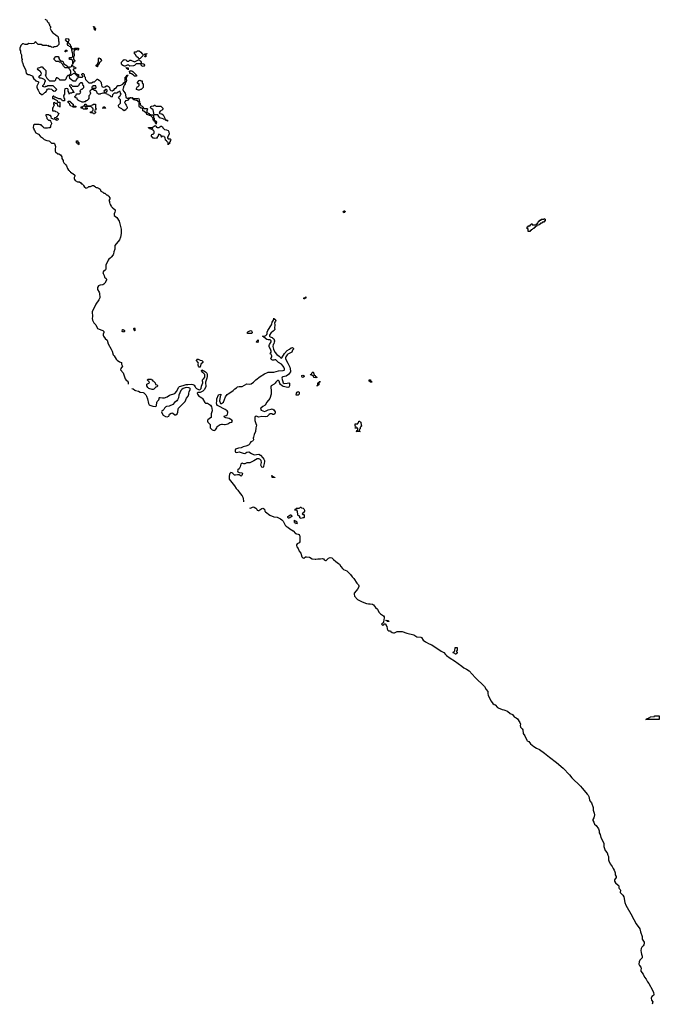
# Model space of a CAD drawing. Header units: inches. Extents: x 2808529 to 2951249, y 860290 to 1033701.
# Tile 7 of 153: x 2909852 to 2923534, y 895819 to 916880. Entities that reach past the tile are written whole.
import ezdxf

# ---------------------------------------------------------------- set-up
doc = ezdxf.new("R2010")
doc.units = ezdxf.units.IN
doc.header["$MEASUREMENT"] = 0
for name, color, linetype in [('C9829', 7, 'Continuous'), ('C9901', 7, 'Continuous'), ('C9910', 7, 'Continuous'), ('C9911', 7, 'Continuous'), ('C9920', 7, 'Continuous'), ('C9921', 7, 'Continuous')]:
    doc.layers.add(name, color=color, linetype=linetype)

msp = doc.modelspace()

# ---------------------------------------------------------------- linework, layer by layer
at = {"layer": 'C9829', "color": 6}
msp.add_lwpolyline([(2922120, 900000), (2922118, 899970), (2922128, 899950), (2922130, 899930), (2922142, 899910), (2922148, 899870), (2922130, 899810), (2922111, 899770), (2922111, 899750), (2922130, 899718), (2922150, 899671), (2922184, 899644), (2922230, 899570), (2922244, 899530), (2922250, 899490), (2922270, 899451), (2922285, 899390), (2922347, 899267), (2922350, 899250), (2922350, 899194), (2922374, 899110), (2922418, 899058), (2922430, 899010), (2922444, 898984), (2922449, 898970), (2922449, 898910), (2922455, 898890), (2922485, 898825), (2922527, 898770), (2922545, 898725), (2922570, 898685), (2922585, 898650), (2922590, 898630), (2922590, 898590), (2922609, 898550), (2922612, 898530), (2922579, 898481), (2922575, 898470), (2922578, 898450), (2922599, 898419), (2922655, 898370), (2922665, 898350), (2922667, 898307), (2922674, 898294), (2922696, 898276), (2922702, 898262), (2922696, 898210), (2922701, 898201), (2922755, 898150), (2922776, 898116), (2922796, 897996), (2922820, 897940), (2922950, 897706), (2922960, 897680), (2922990, 897635), (2923041, 897541), (2923120, 897430), (2923133, 897370), (2923165, 897270), (2923170, 897210), (2923210, 897150), (2923212, 897130), (2923204, 897090), (2923191, 897069), (2923158, 897042), (2923143, 897010), (2923141, 896970), (2923145, 896925), (2923151, 896890), (2923169, 896850), (2923170, 896825), (2923164, 896810), (2923115, 896765), (2923102, 896730), (2923098, 896678), (2923109, 896649), (2923141, 896610), (2923147, 896590), (2923137, 896550), (2923137, 896530), (2923190, 896464), (2923220, 896400), (2923250, 896358), (2923281, 896301), (2923310, 896266), (2923390, 896120), (2923411, 896070), (2923418, 896030), (2923411, 896010), (2923377, 895983), (2923363, 895950), (2923370, 895910), (2923394, 895870), (2923381, 895819)], dxfattribs=at)
at = {"layer": 'C9901', "color": 6}
msp.add_lwpolyline([(2910000, 916350), (2909970, 916349), (2909930, 916366), (2909910, 916366), (2909874, 916330), (2909872, 916310), (2909852, 916270), (2909853, 916233), (2909870, 916214), (2909872, 916170), (2909891, 916131), (2909891, 916071), (2909902, 916030), (2909898, 916010), (2909902, 915970), (2909910, 915962), (2909935, 915895), (2909971, 915829), (2909982, 915790), (2909984, 915764), (2909992, 915748), (2909992, 915732), (2910000, 915727)], dxfattribs=at)
at = {"layer": 'C9910', "color": 6}
for points in [[(2911733, 910000), (2911743, 909950), (2911810, 909830), (2911828, 909790), (2911850, 909710), (2911870, 909690), (2911919, 909619), (2911939, 909599), (2911985, 909565), (2912030, 909550), (2912030, 909510), (2912048, 909470), (2912018, 909422), (2912010, 909390), (2912063, 909323), (2912110, 909201), (2912130, 909170), (2912150, 909157), (2912170, 909130), (2912175, 909110), (2912174, 909086)], [(2912250, 908991), (2912281, 908981), (2912313, 908953), (2912330, 908945), (2912390, 908936), (2912432, 908912), (2912490, 908908), (2912510, 908895), (2912550, 908855), (2912567, 908830), (2912588, 908770), (2912610, 908670), (2912623, 908643), (2912633, 908633), (2912698, 908610), (2912750, 908603), (2912770, 908611), (2912782, 908630), (2912786, 908694), (2912792, 908710), (2912829, 908750), (2912839, 908770), (2912838, 908790), (2912843, 908797), (2912850, 908802), (2912857, 908797), (2912910, 908791), (2912950, 908794), (2913006, 908814), (2913054, 908846), (2913170, 908887), (2913210, 908931), (2913250, 909010), (2913270, 909031), (2913350, 909053), (2913410, 909079), (2913450, 909077), (2913530, 909083), (2913557, 909077), (2913582, 909062), (2913608, 909030), (2913615, 909010), (2913631, 908990), (2913690, 908963), (2913713, 908967), (2913731, 908989), (2913741, 909039), (2913769, 909110), (2913769, 909130), (2913761, 909150), (2913763, 909177), (2913769, 909190), (2913792, 909208), (2913809, 909230), (2913815, 909265), (2913809, 909290), (2913770, 909330), (2913744, 909370), (2913746, 909390), (2913750, 909391), (2913792, 909372), (2913827, 909350), (2913856, 909316), (2913865, 909290), (2913864, 909250), (2913855, 909210), (2913827, 909130), (2913832, 909030), (2913799, 908961), (2913770, 908933), (2913714, 908906), (2913670, 908904), (2913651, 908889), (2913655, 908870), (2913687, 908827), (2913710, 908810), (2913750, 908790), (2913760, 908780), (2913810, 908690), (2913830, 908680), (2913870, 908674), (2913890, 908666), (2913932, 908632), (2913956, 908596), (2913963, 908570), (2913967, 908513), (2913950, 908450), (2913951, 908389), (2913946, 908374), (2913936, 908364), (2913878, 908322), (2913870, 908310), (2913868, 908290), (2913876, 908270), (2913923, 908223), (2913928, 908208), (2913930, 908150), (2913969, 908109), (2913990, 908098), (2914010, 908095), (2914037, 908110), (2914058, 908130), (2914069, 908150), (2914079, 908181), (2914139, 908221), (2914170, 908230), (2914190, 908230), (2914230, 908219), (2914250, 908220), (2914304, 908236), (2914350, 908262), (2914390, 908271), (2914402, 908290), (2914391, 908311), (2914370, 908329), (2914330, 908352), (2914262, 908362), (2914236, 908376), (2914228, 908388), (2914236, 908404), (2914270, 908417), (2914290, 908430), (2914297, 908443), (2914304, 908470), (2914302, 908490), (2914291, 908511), (2914250, 908544), (2914098, 908618), (2914081, 908630), (2914069, 908650), (2914061, 908681), (2914067, 908713), (2914067, 908770), (2914106, 908854), (2914152, 908870), (2914155, 908850), (2914142, 908818), (2914125, 908730), (2914150, 908671), (2914170, 908668), (2914210, 908696), (2914252, 908810), (2914290, 908864), (2914310, 908879), (2914370, 908911), (2914419, 908950), (2914454, 908986), (2914490, 909005), (2914514, 909026), (2914550, 909035), (2914571, 909031), (2914610, 909033), (2914710, 909091), (2914770, 909083), (2914806, 909094), (2914850, 909125), (2914902, 909178), (2914993, 909250), (2915090, 909308), (2915150, 909336), (2915170, 909343), (2915290, 909342), (2915390, 909368), (2915490, 909375), (2915510, 909382), (2915517, 909390), (2915516, 909410), (2915502, 909450), (2915490, 909469), (2915450, 909509), (2915389, 909549), (2915330, 909604), (2915310, 909605), (2915290, 909596), (2915260, 909600), (2915245, 909605), (2915226, 909626), (2915229, 909650), (2915244, 909670), (2915249, 909690), (2915230, 909715), (2915209, 909730), (2915215, 909750), (2915229, 909770), (2915229, 909791), (2915226, 909810), (2915192, 909890), (2915190, 909910), (2915195, 909930), (2915230, 909990), (2915229, 910000)], [(2915300, 910000), (2915298, 909990), (2915285, 909950), (2915271, 909930), (2915268, 909890), (2915278, 909830), (2915310, 909771), (2915350, 909717), (2915402, 909682), (2915430, 909651), (2915450, 909641), (2915461, 909650), (2915518, 909742), (2915576, 909804), (2915627, 909833), (2915657, 909863), (2915690, 909867), (2915711, 909850), (2915707, 909830), (2915691, 909810), (2915670, 909770), (2915660, 909760), (2915630, 909749), (2915590, 909727), (2915571, 909710), (2915545, 909670), (2915539, 909650), (2915539, 909630), (2915548, 909610), (2915590, 909530), (2915613, 909473), (2915631, 909450), (2915646, 909370), (2915643, 909350), (2915624, 909316), (2915604, 909290), (2915550, 909258), (2915481, 909239), (2915467, 909230), (2915457, 909210), (2915491, 909110), (2915510, 909095), (2915570, 909108), (2915611, 909111), (2915624, 909104), (2915626, 909086), (2915623, 909050), (2915610, 909019), (2915590, 909009), (2915490, 909032), (2915465, 909045), (2915434, 909074), (2915420, 909100), (2915403, 909150), (2915390, 909161), (2915370, 909163), (2915331, 909130), (2915315, 909105), (2915295, 909085), (2915234, 909046), (2915224, 909030), (2915221, 909010), (2915230, 908950), (2915228, 908870), (2915202, 908778), (2915138, 908702), (2915103, 908637), (2915050, 908609), (2915008, 908570), (2915003, 908550), (2915016, 908530), (2915090, 908502), (2915122, 908510), (2915170, 908536), (2915230, 908547), (2915250, 908556), (2915270, 908551), (2915290, 908536), (2915317, 908490), (2915319, 908470), (2915311, 908450), (2915290, 908437), (2915270, 908437), (2915246, 908450), (2915210, 908449), (2915190, 908436), (2915147, 908393), (2915117, 908383), (2915030, 908392), (2914970, 908380), (2914910, 908401), (2914890, 908390), (2914881, 908370), (2914880, 908310), (2914906, 908246), (2914914, 908210), (2914902, 908150), (2914899, 908070), (2914870, 908009), (2914851, 907951), (2914847, 907930), (2914852, 907890), (2914844, 907876), (2914833, 907867), (2914793, 907847), (2914782, 907830), (2914775, 907805), (2914757, 907783), (2914744, 907776), (2914690, 907755), (2914630, 907745), (2914590, 907720), (2914530, 907715), (2914471, 907690), (2914458, 907670), (2914460, 907650), (2914470, 907631), (2914490, 907622), (2914550, 907634), (2914630, 907608), (2914670, 907604), (2914710, 907628), (2914750, 907633), (2914810, 907598), (2914870, 907573), (2914970, 907583), (2915002, 907562), (2915051, 907510), (2915076, 907476), (2915088, 907448), (2915091, 907430), (2915085, 907390), (2915070, 907330), (2915064, 907316), (2915050, 907304), (2915029, 907309), (2915015, 907335), (2915012, 907350), (2915022, 907410), (2915016, 907450), (2914990, 907477), (2914970, 907490), (2914930, 907484), (2914858, 907442), (2914777, 907403), (2914710, 907399), (2914670, 907379), (2914650, 907381), (2914610, 907394), (2914601, 907390), (2914584, 907370), (2914565, 907315), (2914544, 907276), (2914521, 907250), (2914511, 907230), (2914519, 907210), (2914530, 907201), (2914550, 907194), (2914612, 907190), (2914616, 907176), (2914614, 907150), (2914607, 907133), (2914590, 907115), (2914550, 907145), (2914510, 907145), (2914470, 907135), (2914450, 907139), (2914430, 907149), (2914412, 907172), (2914390, 907190), (2914369, 907191), (2914357, 907183), (2914349, 907171), (2914340, 907150), (2914335, 907115), (2914331, 907050), (2914448, 906908), (2914483, 906850), (2914515, 906815), (2914566, 906746), (2914612, 906692), (2914624, 906670), (2914635, 906630), (2914640, 906590), (2914636, 906564)], [(2914956, 910000), (2914958, 909990), (2914950, 909982), (2914930, 909978), (2914909, 909990), (2914918, 910000)], [(2914770, 906442), (2914790, 906431), (2914800, 906440), (2914830, 906452), (2914850, 906457), (2914870, 906452), (2914905, 906430), (2914924, 906410), (2914932, 906392), (2914950, 906379), (2914970, 906382), (2915030, 906422), (2915050, 906429), (2915070, 906425), (2915088, 906410), (2915099, 906370), (2915113, 906350), (2915205, 906285), (2915290, 906246), (2915360, 906240), (2915430, 906205), (2915461, 906181), (2915487, 906150), (2915529, 906069), (2915549, 906049), (2915570, 906034), (2915588, 906028), (2915631, 905991), (2915704, 905944), (2915750, 905888), (2915770, 905879), (2915810, 905877), (2915828, 905868), (2915839, 905850), (2915842, 905830), (2915846, 905770), (2915842, 905710), (2915829, 905691), (2915790, 905669), (2915776, 905650), (2915774, 905630), (2915782, 905602), (2915811, 905570), (2915831, 905510), (2915866, 905466), (2915890, 905390), (2915910, 905366), (2915930, 905361), (2915969, 905390), (2915990, 905390), (2916050, 905380), (2916110, 905350), (2916170, 905339), (2916190, 905338), (2916230, 905349), (2916287, 905347), (2916330, 905357), (2916350, 905348), (2916368, 905328), (2916390, 905312), (2916410, 905314), (2916430, 905330), (2916455, 905365), (2916490, 905378), (2916531, 905371), (2916567, 905330), (2916614, 905290), (2916671, 905251), (2916692, 905232), (2916723, 905183), (2916760, 905140), (2916782, 905122), (2916850, 905089), (2916930, 905010), (2916965, 904965), (2917002, 904930), (2917067, 904827), (2917100, 904790), (2917110, 904770), (2917108, 904750), (2917081, 904699), (2917050, 904666), (2917010, 904610), (2917004, 904590), (2917011, 904550), (2917079, 904479), (2917179, 904430), (2917270, 904390), (2917310, 904384), (2917352, 904388), (2917397, 904377), (2917421, 904361), (2917465, 904305), (2917503, 904270), (2917533, 904210), (2917570, 904173), (2917631, 904131), (2917646, 904110), (2917652, 904090), (2917643, 904037), (2917632, 904010), (2917634, 903990), (2917625, 903975), (2917610, 903968), (2917592, 903950), (2917610, 903932), (2917627, 903933), (2917642, 903938), (2917650, 903954), (2917670, 903954), (2917692, 903930), (2917693, 903913), (2917704, 903904), (2917714, 903850), (2917730, 903821), (2917750, 903811), (2917774, 903810), (2917784, 903804), (2917791, 903790), (2917823, 903770), (2917850, 903763), (2917870, 903765), (2917930, 903790), (2918030, 903790), (2918130, 903759), (2918283, 903723), (2918350, 903682), (2918430, 903671), (2918444, 903664), (2918482, 903610), (2918534, 903570), (2918610, 903528), (2918670, 903510), (2918865, 903370), (2918922, 903342), (2918959, 903299), (2918980, 903280), (2919061, 903221), (2919150, 903166), (2919308, 903050), (2919350, 903014), (2919407, 902987), (2919464, 902950), (2919592, 902812), (2919797, 902617), (2919830, 902556), (2919865, 902510), (2919863, 902457), (2919871, 902430), (2919930, 902311), (2919957, 902277), (2919971, 902251), (2920000, 902235)]]:
    msp.add_lwpolyline(points, dxfattribs=at)
for points in [[(2913710, 909446), (2913690, 909449), (2913677, 909470), (2913670, 909490), (2913670, 909510), (2913676, 909530), (2913670, 909548), (2913633, 909590), (2913639, 909610), (2913650, 909617), (2913670, 909615), (2913710, 909596), (2913750, 909590), (2913767, 909570), (2913767, 909550), (2913730, 909510)], [(2915910, 909229), (2915896, 909236), (2915889, 909250), (2915889, 909271), (2915910, 909278), (2915932, 909270), (2915938, 909250), (2915930, 909238)], [(2916190, 909218), (2916150, 909229), (2916138, 909250), (2916138, 909258), (2916128, 909268), (2916106, 909270), (2916090, 909286), (2916070, 909286), (2916066, 909290), (2916088, 909292), (2916110, 909334), (2916130, 909351), (2916144, 909304), (2916153, 909287), (2916153, 909273), (2916170, 909271), (2916178, 909258), (2916211, 909230), (2916210, 909226)], [(2912710, 908969), (2912686, 908970), (2912613, 908993), (2912593, 909013), (2912569, 909049), (2912569, 909070), (2912575, 909085), (2912626, 909110), (2912622, 909142), (2912610, 909146), (2912588, 909170), (2912590, 909191), (2912674, 909190), (2912678, 909178), (2912690, 909174), (2912694, 909154), (2912714, 909150), (2912718, 909138), (2912730, 909134), (2912750, 909114), (2912758, 909078), (2912791, 909070), (2912798, 909050), (2912791, 909029), (2912758, 909022), (2912754, 909010), (2912740, 909000), (2912724, 908976)], [(2913410, 909009), (2913390, 909006), (2913350, 908989), (2913319, 908970), (2913299, 908950), (2913253, 908850), (2913246, 908790), (2913230, 908750), (2913214, 908726), (2913167, 908690), (2913130, 908649), (2913050, 908615), (2912990, 908605), (2912981, 908599), (2912950, 908573), (2912935, 908545), (2912917, 908523), (2912893, 908507), (2912888, 908490), (2912893, 908470), (2912923, 908423), (2912970, 908392), (2913010, 908384), (2913041, 908399), (2913049, 908410), (2913052, 908430), (2913059, 908441), (2913090, 908464), (2913110, 908470), (2913130, 908462), (2913170, 908430), (2913190, 908428), (2913221, 908450), (2913236, 908484), (2913241, 908550), (2913249, 908570), (2913297, 908623), (2913389, 908710), (2913418, 908782), (2913456, 908830), (2913469, 908870), (2913469, 908890), (2913478, 908922), (2913502, 908970), (2913498, 908990), (2913490, 909001), (2913470, 909007)], [(2916230, 909048), (2916208, 909050), (2916222, 909058), (2916227, 909073), (2916229, 909110), (2916246, 909114), (2916248, 909130), (2916266, 909134), (2916270, 909151), (2916272, 909130), (2916258, 909122), (2916254, 909110), (2916254, 909070), (2916238, 909062)], [(2917390, 909126), (2917347, 909127), (2917342, 909142), (2917326, 909150), (2917326, 909170), (2917330, 909174), (2917353, 909173), (2917358, 909158), (2917370, 909154), (2917378, 909138), (2917394, 909130)], [(2915770, 908846), (2915766, 908850), (2915770, 908894), (2915790, 908914), (2915802, 908918), (2915810, 908932), (2915818, 908918), (2915832, 908910), (2915831, 908869), (2915810, 908846)], [(2917048, 908068), (2917047, 908073), (2917062, 908078), (2917067, 908093), (2917082, 908098), (2917086, 908130), (2917082, 908142), (2917070, 908146), (2917030, 908146), (2917026, 908150), (2917042, 908158), (2917046, 908170), (2917028, 908188), (2917026, 908230), (2917030, 908234), (2917070, 908234), (2917082, 908238), (2917086, 908250), (2917102, 908258), (2917106, 908290), (2917110, 908294), (2917130, 908294), (2917138, 908278), (2917152, 908272), (2917154, 908210), (2917158, 908198), (2917174, 908190), (2917158, 908182), (2917150, 908166), (2917138, 908162), (2917134, 908130), (2917118, 908122), (2917114, 908090), (2917118, 908078), (2917132, 908072), (2917130, 908068)], [(2915250, 907086), (2915248, 907130), (2915254, 907130), (2915258, 907118), (2915274, 907110), (2915278, 907098), (2915310, 907092), (2915310, 907086)], [(2915610, 906215), (2915600, 906220), (2915589, 906230), (2915588, 906250), (2915606, 906270), (2915646, 906290), (2915654, 906290), (2915674, 906270), (2915674, 906250), (2915630, 906228)], [(2915910, 906294), (2915930, 906294), (2915934, 906290), (2915934, 906230), (2915930, 906226), (2915910, 906226), (2915870, 906208), (2915848, 906228), (2915846, 906250), (2915830, 906266), (2915809, 906269), (2915800, 906300), (2915795, 906355), (2915786, 906374), (2915786, 906386), (2915728, 906388), (2915734, 906394), (2915746, 906394), (2915750, 906414), (2915762, 906418), (2915770, 906434), (2915827, 906433), (2915842, 906438), (2915850, 906454), (2915870, 906454), (2915878, 906438), (2915913, 906433), (2915930, 906414), (2915942, 906390), (2915942, 906370), (2915932, 906348), (2915913, 906327), (2915898, 906322), (2915894, 906310)], [(2915770, 906088), (2915766, 906106), (2915746, 906110), (2915742, 906122), (2915728, 906128), (2915728, 906172), (2915734, 906170), (2915738, 906158), (2915771, 906151), (2915778, 906118), (2915791, 906111), (2915790, 906106), (2915778, 906102)], [(2917710, 904006), (2917702, 904022), (2917686, 904030), (2917690, 904034), (2917730, 904032), (2917738, 904018), (2917750, 904014), (2917750, 904006)], [(2919170, 903309), (2919162, 903322), (2919148, 903328), (2919130, 903329), (2919126, 903350), (2919142, 903358), (2919150, 903374), (2919162, 903378), (2919168, 903450), (2919190, 903454), (2919210, 903452), (2919212, 903430), (2919212, 903388), (2919198, 903382), (2919194, 903370), (2919198, 903358), (2919212, 903352), (2919212, 903330), (2919198, 903322), (2919190, 903309)]]:
    msp.add_lwpolyline(points, close=True, dxfattribs=at)
at = {"layer": 'C9911', "color": 6}
for points in [[(2910390, 916892), (2910432, 916870), (2910438, 916838), (2910450, 916834), (2910458, 916818), (2910474, 916810), (2910474, 916790), (2910490, 916774), (2910493, 916753), (2910510, 916734), (2910511, 916710), (2910502, 916690), (2910531, 916631), (2910558, 916598), (2910602, 916570), (2910616, 916556), (2910655, 916535), (2910674, 916510), (2910674, 916490), (2910682, 916470), (2910682, 916430), (2910692, 916408), (2910692, 916350), (2910650, 916308), (2910630, 916308), (2910610, 916298), (2910590, 916298), (2910570, 916288), (2910531, 916289), (2910510, 916308), (2910486, 916310), (2910470, 916326), (2910450, 916318), (2910430, 916328), (2910349, 916329), (2910308, 916348), (2910246, 916350), (2910206, 916390), (2910202, 916402), (2910190, 916406), (2910178, 916402), (2910174, 916390), (2910151, 916369), (2910110, 916362), (2910050, 916368), (2910014, 916350), (2910000, 916350)], [(2910000, 915727), (2910030, 915711), (2910054, 915710), (2910130, 915671), (2910131, 915651), (2910158, 915618), (2910191, 915590), (2910193, 915573), (2910207, 915573), (2910251, 915551), (2910251, 915530), (2910220, 915460), (2910217, 915437), (2910231, 915391), (2910250, 915372), (2910262, 915342), (2910278, 915318), (2910330, 915274), (2910346, 915290), (2910364, 915296), (2910390, 915322), (2910409, 915331), (2910427, 915353), (2910430, 915374), (2910448, 915392), (2910470, 915398), (2910490, 915398), (2910530, 915391), (2910551, 915371), (2910590, 915354), (2910622, 915358), (2910626, 915370), (2910642, 915378), (2910646, 915390), (2910600, 915440), (2910567, 915467), (2910450, 915466), (2910432, 915448), (2910410, 915448), (2910390, 915438), (2910350, 915450), (2910346, 915474), (2910386, 915510), (2910388, 915552), (2910402, 915558), (2910406, 915570), (2910402, 915582), (2910390, 915586), (2910366, 915610), (2910309, 915629), (2910286, 915630), (2910258, 915650), (2910268, 915670), (2910309, 915711), (2910318, 915738), (2910307, 915753), (2910307, 915767), (2910290, 915769), (2910249, 915810), (2910235, 915830), (2910238, 915842), (2910246, 915850), (2910282, 915858), (2910310, 915874), (2910330, 915874), (2910358, 915838), (2910372, 915830), (2910410, 915792), (2910411, 915710), (2910394, 915690), (2910410, 915674), (2910431, 915631), (2910492, 915572), (2910607, 915573), (2910627, 915593), (2910630, 915632), (2910646, 915634), (2910650, 915651), (2910654, 915634), (2910674, 915630), (2910694, 915610), (2910698, 915598), (2910713, 915593), (2910827, 915593), (2910848, 915612), (2910850, 915634), (2910870, 915672), (2910890, 915691), (2910926, 915694), (2910928, 915710), (2910948, 915730), (2910949, 915770), (2910929, 915809), (2910909, 915830), (2910907, 915847), (2910826, 915850), (2910790, 915886), (2910769, 915929), (2910740, 915960), (2910730, 915968), (2910706, 915970), (2910687, 915987), (2910630, 915988), (2910588, 916030), (2910586, 916050), (2910627, 916093), (2910674, 916094), (2910692, 916072), (2910692, 916050), (2910712, 916012), (2910750, 915994), (2910773, 915993), (2910798, 915938), (2910831, 915911), (2910871, 915890), (2910873, 915873), (2910894, 915870), (2910898, 915858), (2910910, 915854), (2910926, 915870), (2910949, 915871), (2910960, 915880), (2910969, 915891), (2910970, 915914), (2910974, 915914), (2910978, 915898), (2910990, 915894), (2910993, 915873), (2911031, 915870), (2911038, 915858), (2911050, 915851), (2911050, 915846), (2911030, 915826), (2910998, 915822), (2910994, 915810), (2910998, 915798), (2911013, 915793), (2911018, 915778), (2911034, 915770), (2911038, 915738), (2911070, 915732), (2911074, 915714), (2911111, 915711), (2911112, 915672), (2911118, 915658), (2911132, 915652), (2911150, 915651), (2911188, 915652), (2911202, 915658), (2911206, 915670), (2911190, 915686), (2911182, 915710), (2911188, 915730), (2911212, 915730), (2911231, 915710), (2911234, 915670), (2911250, 915654), (2911251, 915630), (2911261, 915601), (2911278, 915578), (2911332, 915532), (2911388, 915532), (2911426, 915550), (2911449, 915551), (2911481, 915579), (2911510, 915611), (2911514, 915610), (2911554, 915590), (2911590, 915554), (2911598, 915530), (2911600, 915480), (2911611, 915451), (2911624, 915444), (2911650, 915438), (2911670, 915442), (2911710, 915462), (2911730, 915462), (2911752, 915450), (2911770, 915432), (2911782, 915390), (2911791, 915371), (2911804, 915364), (2911830, 915358), (2911852, 915372), (2911868, 915372), (2911890, 915411), (2911926, 915430), (2911930, 915454), (2911942, 915458), (2911946, 915470), (2911990, 915471), (2912019, 915481), (2912028, 915490), (2912059, 915501), (2912090, 915534), (2912102, 915538), (2912108, 915552), (2912109, 915650), (2912126, 915654), (2912130, 915674), (2912142, 915678), (2912146, 915690), (2912171, 915691), (2912166, 915686), (2912154, 915686), (2912150, 915668), (2912134, 915666), (2912131, 915610), (2912136, 915590), (2912131, 915550), (2912114, 915546), (2912111, 915510), (2912092, 915490), (2912090, 915466), (2912072, 915448), (2912072, 915432), (2912064, 915416), (2912058, 915390), (2912071, 915351), (2912105, 915310), (2912122, 915230), (2912131, 915211), (2912150, 915202), (2912182, 915198), (2912188, 915210), (2912209, 915211), (2912230, 915218), (2912270, 915211), (2912274, 915194), (2912291, 915191), (2912369, 915191), (2912390, 915202), (2912410, 915174), (2912412, 915112), (2912418, 915098), (2912430, 915094), (2912431, 915070), (2912445, 915045), (2912471, 915030), (2912492, 915010), (2912494, 914994), (2912510, 914992), (2912518, 914978), (2912570, 914981), (2912585, 914970), (2912571, 914930), (2912573, 914893), (2912590, 914891), (2912598, 914878), (2912614, 914870), (2912632, 914852), (2912648, 914852), (2912662, 914842), (2912690, 914842), (2912714, 914834), (2912714, 914790), (2912730, 914774), (2912732, 914732), (2912742, 914722), (2912772, 914710), (2912782, 914690), (2912772, 914670), (2912770, 914646), (2912766, 914670), (2912750, 914686), (2912742, 914702), (2912729, 914710), (2912728, 914728), (2912709, 914730), (2912709, 914750), (2912698, 914778), (2912682, 914802), (2912649, 914829), (2912626, 914830), (2912618, 914838), (2912570, 914849), (2912566, 914886), (2912550, 914888), (2912504, 914924), (2912489, 914930), (2912488, 914968), (2912482, 914982), (2912468, 914988), (2912450, 914989), (2912418, 915010), (2912409, 915030), (2912408, 915108), (2912402, 915122), (2912390, 915126), (2912369, 915149), (2912346, 915150), (2912290, 915169), (2912287, 915187), (2912268, 915190), (2912266, 915206), (2912248, 915208), (2912223, 915203), (2912213, 915207), (2912198, 915202), (2912194, 915190), (2912181, 915179), (2912170, 915158), (2912149, 915149), (2912114, 915146), (2912110, 915126), (2912098, 915122), (2912094, 915110), (2912110, 915094), (2912116, 915070), (2912131, 915050), (2912142, 915022), (2912154, 915010), (2912152, 914990), (2912131, 914969), (2912122, 914950), (2912090, 914934), (2912058, 914950), (2912038, 914970), (2911983, 915003), (2911968, 915030), (2911968, 915050), (2912007, 915093), (2912007, 915167), (2911968, 915210), (2911978, 915230), (2911998, 915250), (2912010, 915274), (2912026, 915290), (2912008, 915310), (2912002, 915342), (2911990, 915346), (2911978, 915342), (2911972, 915328), (2911953, 915327), (2911930, 915308), (2911870, 915306), (2911834, 915270), (2911833, 915227), (2911810, 915226), (2911802, 915242), (2911787, 915247), (2911782, 915262), (2911750, 915266), (2911742, 915282), (2911710, 915286), (2911702, 915302), (2911690, 915306), (2911630, 915306), (2911610, 915298), (2911584, 915296), (2911570, 915286), (2911530, 915286), (2911522, 915302), (2911506, 915310), (2911502, 915342), (2911490, 915346), (2911482, 915362), (2911448, 915368), (2911442, 915382), (2911430, 915386), (2911390, 915386), (2911378, 915382), (2911370, 915366), (2911358, 915362), (2911354, 915350), (2911358, 915318), (2911372, 915310), (2911358, 915302), (2911354, 915270), (2911334, 915250), (2911334, 915190), (2911318, 915182), (2911314, 915170), (2911294, 915150), (2911270, 915146), (2911250, 915126), (2911230, 915126), (2911210, 915118), (2911190, 915118), (2911108, 915148), (2911088, 915168), (2911082, 915202), (2911050, 915206), (2911042, 915222), (2911026, 915230), (2911042, 915238), (2911047, 915253), (2911062, 915258), (2911067, 915293), (2911130, 915294), (2911150, 915314), (2911158, 915330), (2911148, 915350), (2911150, 915374), (2911162, 915378), (2911168, 915392), (2911190, 915394), (2911226, 915430), (2911222, 915462), (2911208, 915468), (2911206, 915510), (2911188, 915528), (2911152, 915528), (2911121, 915499), (2911110, 915466), (2911091, 915449), (2910988, 915448), (2910950, 915486), (2910918, 915482), (2910914, 915470), (2910918, 915458), (2910933, 915453), (2910938, 915438), (2910953, 915433), (2910954, 915410), (2910974, 915390), (2910978, 915378), (2910990, 915374), (2910998, 915338), (2911014, 915330), (2911010, 915326), (2910978, 915322), (2910970, 915306), (2910930, 915306), (2910918, 915302), (2910910, 915286), (2910906, 915330), (2910889, 915349), (2910887, 915387), (2910882, 915402), (2910850, 915408), (2910818, 915402), (2910813, 915367), (2910812, 915290), (2910793, 915267), (2910792, 915250), (2910793, 915213), (2910798, 915198), (2910810, 915194), (2910813, 915187), (2910814, 915150), (2910810, 915146), (2910770, 915146), (2910762, 915162), (2910747, 915167), (2910742, 915182), (2910727, 915187), (2910689, 915189), (2910650, 915206), (2910630, 915206), (2910610, 915226), (2910590, 915226), (2910582, 915242), (2910570, 915246), (2910554, 915230), (2910554, 915194), (2910590, 915194), (2910598, 915178), (2910651, 915151), (2910658, 915118), (2910673, 915113), (2910710, 915114), (2910714, 915110), (2910714, 915010), (2910710, 915006), (2910702, 915022), (2910668, 915030), (2910662, 915082), (2910650, 915086), (2910610, 915086), (2910602, 915102), (2910590, 915106), (2910578, 915102), (2910574, 915070), (2910592, 915050), (2910570, 915006), (2910552, 914988), (2910554, 914934), (2910614, 914930), (2910618, 914918), (2910654, 914910), (2910658, 914898), (2910670, 914894), (2910678, 914878), (2910692, 914872), (2910690, 914866), (2910678, 914862), (2910670, 914826), (2910658, 914822), (2910654, 914810), (2910638, 914802), (2910634, 914786), (2910598, 914782), (2910594, 914770), (2910598, 914758), (2910630, 914754), (2910642, 914758), (2910646, 914774), (2910670, 914772), (2910674, 914750), (2910671, 914730), (2910630, 914726), (2910622, 914742), (2910566, 914750), (2910558, 914758), (2910529, 914769), (2910527, 914807), (2910508, 914828), (2910490, 914829), (2910470, 914848), (2910414, 914846), (2910412, 914830), (2910431, 914790), (2910432, 914770), (2910470, 914732), (2910494, 914730), (2910512, 914712), (2910532, 914670), (2910532, 914650), (2910512, 914610), (2910511, 914589), (2910494, 914570), (2910473, 914567), (2910450, 914558), (2910390, 914562), (2910370, 914569), (2910363, 914583), (2910349, 914589), (2910342, 914602), (2910326, 914610), (2910308, 914628), (2910292, 914628), (2910270, 914638), (2910164, 914636), (2910150, 914626), (2910138, 914570), (2910151, 914550), (2910152, 914530), (2910170, 914512), (2910200, 914460), (2910252, 914430), (2910290, 914392), (2910298, 914378), (2910342, 914350), (2910376, 914316), (2910430, 914298), (2910474, 914290), (2910490, 914282), (2910530, 914242), (2910550, 914238), (2910590, 914242), (2910595, 914235), (2910618, 914170), (2910611, 914109), (2910611, 914071), (2910616, 914056), (2910670, 914012), (2910692, 914010), (2910722, 913990), (2910742, 913970), (2910751, 913950), (2910751, 913911), (2910770, 913892), (2910782, 913870), (2910784, 913844), (2910796, 913816), (2910830, 913782), (2910850, 913752), (2910875, 913695), (2910898, 913658), (2910910, 913651), (2910917, 913637), (2910931, 913630), (2910937, 913617), (2910975, 913595), (2910992, 913590), (2911030, 913552), (2911032, 913530), (2911018, 913502), (2911017, 913477), (2911022, 913462), (2911040, 913440), (2911090, 913411), (2911132, 913410), (2911162, 913390), (2911171, 913371), (2911190, 913371), (2911211, 913350), (2911215, 913335), (2911238, 913298), (2911254, 913290), (2911270, 913274), (2911309, 913291), (2911330, 913311), (2911367, 913313), (2911409, 913331), (2911434, 913330), (2911470, 913311), (2911477, 913297), (2911491, 913291), (2911512, 913290), (2911552, 913270), (2911570, 913252), (2911591, 913211), (2911632, 913190), (2911651, 913171), (2911671, 913170), (2911700, 913140), (2911711, 913131), (2911730, 913131), (2911738, 913118), (2911750, 913111), (2911756, 913096), (2911778, 913070), (2911782, 913050), (2911762, 913010), (2911770, 912994), (2911771, 912971), (2911781, 912941), (2911791, 912929), (2911791, 912911), (2911810, 912892), (2911817, 912877), (2911831, 912870), (2911838, 912858), (2911852, 912850), (2911891, 912810), (2911896, 912790), (2911890, 912766), (2911871, 912730), (2911872, 912692), (2911930, 912650), (2911983, 912570), (2912019, 912430), (2912023, 912397), (2912022, 912310), (2912008, 912230), (2911985, 912170), (2911890, 912050), (2911884, 912016), (2911884, 911970), (2911863, 911917), (2911858, 911870), (2911850, 911850), (2911810, 911798), (2911790, 911780), (2911759, 911761), (2911741, 911739), (2911697, 911630), (2911698, 911550), (2911685, 911530), (2911646, 911494), (2911634, 911470), (2911638, 911450), (2911659, 911410), (2911669, 911369), (2911703, 911343), (2911711, 911331), (2911710, 911310), (2911670, 911243), (2911650, 911223), (2911630, 911209), (2911570, 911204), (2911550, 911195), (2911536, 911184), (2911516, 911150), (2911517, 911110), (2911550, 911055), (2911558, 911030), (2911563, 910930), (2911544, 910890), (2911482, 910798), (2911452, 910728), (2911414, 910670), (2911402, 910630), (2911408, 910530), (2911403, 910490), (2911410, 910450), (2911435, 910395), (2911480, 910350), (2911518, 910278), (2911550, 910259), (2911610, 910242), (2911631, 910230), (2911650, 910210), (2911650, 910190), (2911639, 910150), (2911639, 910130), (2911646, 910110), (2911679, 910059), (2911723, 910023), (2911731, 910010), (2911733, 910000)], [(2915229, 910000), (2915229, 910010), (2915210, 910029), (2915170, 910034), (2915142, 910042), (2915075, 910090), (2915076, 910096), (2915070, 910106), (2915048, 910110), (2915090, 910111), (2915117, 910123), (2915137, 910143), (2915147, 910170), (2915147, 910193), (2915160, 910230), (2915238, 910350), (2915247, 910370), (2915253, 910410), (2915278, 910450), (2915290, 910494), (2915294, 910474), (2915310, 910472), (2915331, 910450), (2915322, 910430), (2915307, 910413), (2915304, 910396), (2915308, 910350), (2915305, 910285), (2915312, 910270), (2915312, 910250), (2915298, 910242), (2915290, 910226), (2915278, 910222), (2915274, 910210), (2915252, 910208), (2915244, 910196), (2915230, 910189), (2915199, 910130), (2915194, 910110), (2915210, 910094), (2915250, 910083), (2915270, 910070), (2915290, 910050), (2915298, 910030), (2915302, 910010), (2915300, 910000)], [(2914918, 910000), (2914930, 910014), (2914942, 910018), (2914950, 910032), (2914956, 910000)]]:
    msp.add_lwpolyline(points, dxfattribs=at)
for points in [[(2911470, 916648), (2911462, 916662), (2911450, 916666), (2911447, 916707), (2911442, 916722), (2911430, 916726), (2911430, 916732), (2911454, 916730), (2911458, 916698), (2911472, 916690)], [(2910990, 916254), (2911022, 916258), (2911026, 916270), (2911031, 916271), (2911070, 916274), (2911112, 916270), (2911112, 916250), (2911094, 916230), (2911060, 916240), (2911038, 916242), (2911012, 916210), (2911014, 916110), (2911012, 916090), (2911002, 916078), (2911002, 916050), (2911011, 916031), (2911031, 916010), (2911031, 915990), (2911013, 915987), (2911010, 915969), (2910993, 915967), (2910990, 915926), (2910986, 915926), (2910988, 916008), (2910950, 916029), (2910926, 916030), (2910908, 916050), (2910926, 916070), (2910968, 916072), (2910988, 916092), (2910989, 916149), (2910978, 916190), (2910978, 916210), (2910969, 916230), (2910966, 916266), (2910950, 916268), (2910948, 916288), (2910938, 916298), (2910909, 916309), (2910902, 916322), (2910889, 916330), (2910875, 916350), (2910878, 916370), (2910888, 916390), (2910886, 916406), (2910870, 916408), (2910835, 916450), (2910849, 916470), (2910870, 916478), (2910890, 916472), (2910902, 916450), (2910902, 916430), (2910892, 916410), (2910892, 916390), (2910931, 916350), (2910941, 916321), (2910951, 916310), (2910954, 916274), (2910974, 916270), (2910978, 916258)], [(2910830, 916189), (2910826, 916190), (2910829, 916230), (2910854, 916230), (2910858, 916218), (2910872, 916210), (2910838, 916202)], [(2912410, 916046), (2912394, 916054), (2912348, 916090), (2912322, 916142), (2912308, 916150), (2912306, 916190), (2912350, 916194), (2912369, 916211), (2912410, 916214), (2912444, 916184), (2912470, 916152), (2912484, 916144), (2912494, 916130), (2912485, 916110), (2912430, 916049)], [(2911510, 915869), (2911506, 915886), (2911490, 915888), (2911489, 915910), (2911506, 915914), (2911510, 915931), (2911527, 915933), (2911529, 915969), (2911536, 915984), (2911539, 916010), (2911538, 916050), (2911550, 916062), (2911571, 916051), (2911590, 916032), (2911602, 916010), (2911594, 915990), (2911570, 915968), (2911554, 915966), (2911551, 915930), (2911533, 915927), (2911533, 915913), (2911530, 915906), (2911518, 915902), (2911514, 915870)], [(2912153, 915993), (2912187, 915993), (2912210, 916014), (2912227, 916013), (2912310, 915978), (2912390, 916022), (2912410, 916022), (2912439, 915990), (2912452, 915968), (2912452, 915952), (2912462, 915942), (2912497, 915937), (2912512, 915930), (2912522, 915910), (2912510, 915888), (2912490, 915878), (2912470, 915889), (2912449, 915910), (2912448, 915928), (2912438, 915938), (2912390, 915939), (2912346, 915934), (2912310, 915901), (2912290, 915895), (2912208, 915888), (2912190, 915906), (2912170, 915908), (2912153, 915907), (2912110, 915886), (2912092, 915888), (2912070, 915894), (2912035, 915915), (2912028, 915930), (2912029, 915970), (2912049, 915991), (2912058, 916010), (2912090, 916025), (2912120, 916020), (2912134, 916010), (2912138, 915998)], [(2912530, 916086), (2912530, 916094), (2912542, 916098), (2912546, 916110), (2912542, 916122), (2912526, 916130), (2912526, 916150), (2912570, 916154), (2912574, 916150), (2912558, 916142), (2912553, 916127), (2912550, 916086)], [(2912170, 915809), (2912166, 915826), (2912146, 915830), (2912142, 915842), (2912128, 915850), (2912130, 915854), (2912173, 915853), (2912174, 915810)], [(2912225, 915785), (2912250, 915785), (2912272, 915770), (2912350, 915692), (2912350, 915669), (2912310, 915669), (2912279, 915699), (2912243, 915723), (2912230, 915729), (2912208, 915728), (2912209, 915750), (2912198, 915770), (2912206, 915790)], [(2911010, 915728), (2910958, 915702), (2910950, 915689), (2910932, 915688), (2910918, 915682), (2910913, 915667), (2910914, 915630), (2910950, 915611), (2910958, 915598), (2910995, 915575), (2911010, 915571), (2911050, 915574), (2911058, 915590), (2911083, 915617), (2911090, 915634), (2911102, 915638), (2911106, 915650), (2911102, 915662), (2911090, 915666), (2911086, 915686), (2911070, 915688), (2911066, 915706), (2911048, 915710), (2911046, 915726)], [(2912390, 915375), (2912348, 915390), (2912348, 915410), (2912369, 915450), (2912388, 915452), (2912407, 915473), (2912406, 915506), (2912386, 915510), (2912366, 915530), (2912410, 915578), (2912430, 915585), (2912450, 915572), (2912471, 915571), (2912473, 915533), (2912478, 915518), (2912492, 915510), (2912492, 915430), (2912450, 915388), (2912433, 915387), (2912422, 915378), (2912410, 915375)], [(2911470, 915466), (2911430, 915466), (2911418, 915462), (2911413, 915447), (2911398, 915442), (2911394, 915430), (2911398, 915418), (2911410, 915414), (2911470, 915414), (2911482, 915418), (2911486, 915430), (2911482, 915462)], [(2911710, 915386), (2911690, 915386), (2911670, 915366), (2911658, 915362), (2911654, 915350), (2911674, 915330), (2911678, 915318), (2911690, 915314), (2911702, 915318), (2911706, 915330), (2911726, 915350), (2911726, 915370)], [(2910990, 915006), (2910982, 915022), (2910947, 915027), (2910942, 915042), (2910926, 915050), (2910922, 915082), (2910907, 915087), (2910902, 915102), (2910887, 915107), (2910886, 915130), (2910890, 915134), (2910930, 915134), (2910938, 915118), (2910950, 915114), (2910958, 915098), (2910974, 915090), (2910978, 915078), (2910993, 915073), (2910998, 915038), (2911053, 915033), (2911054, 915010), (2911050, 915006)], [(2911310, 915034), (2911370, 915034), (2911382, 915038), (2911390, 915052), (2911422, 915058), (2911426, 915070), (2911472, 915072), (2911474, 914990), (2911478, 914978), (2911494, 914970), (2911478, 914962), (2911473, 914947), (2911458, 914942), (2911454, 914930), (2911458, 914918), (2911474, 914910), (2911474, 914890), (2911458, 914882), (2911450, 914868), (2911428, 914868), (2911422, 914882), (2911410, 914886), (2911370, 914886), (2911366, 914890), (2911366, 914910), (2911402, 914918), (2911407, 914933), (2911422, 914938), (2911426, 914950), (2911422, 914982), (2911410, 914986), (2911402, 915002), (2911386, 915010), (2911382, 915022), (2911370, 915026), (2911270, 915026), (2911258, 915022), (2911254, 915010), (2911258, 914998), (2911293, 914993), (2911294, 914970), (2911290, 914966), (2911210, 914966), (2911202, 914982), (2911167, 914987), (2911167, 915013), (2911202, 915018), (2911210, 915034), (2911242, 915038), (2911246, 915070), (2911250, 915074), (2911270, 915074), (2911278, 915058), (2911290, 915054), (2911298, 915038)], [(2911630, 914986), (2911626, 914990), (2911642, 914998), (2911647, 915013), (2911670, 915014), (2911678, 914998), (2911693, 914993), (2911690, 914986)], [(2913010, 914706), (2913002, 914722), (2912988, 914728), (2912969, 914730), (2912967, 914747), (2912930, 914749), (2912918, 914758), (2912850, 914784), (2912829, 914810), (2912808, 914848), (2912726, 914846), (2912709, 914949), (2912655, 914990), (2912649, 915010), (2912658, 915022), (2912670, 915031), (2912726, 915034), (2912726, 915046), (2912732, 915052), (2912750, 915052), (2912758, 915038), (2912772, 915032), (2912872, 915030), (2912911, 914991), (2912911, 914970), (2912905, 914950), (2912860, 914920), (2912834, 914890), (2912851, 914871), (2912890, 914863), (2912924, 914844), (2912951, 914789), (2912958, 914758), (2912972, 914750), (2912974, 914734), (2913011, 914731), (2913014, 914710)], [(2912791, 914571), (2912825, 914575), (2912870, 914605), (2912884, 914604), (2912910, 914591), (2912911, 914570), (2912950, 914532), (2912990, 914526), (2913031, 914511), (2913043, 914483), (2913046, 914434), (2913012, 914370), (2913013, 914353), (2913030, 914334), (2913070, 914334), (2913091, 914310), (2913073, 914287), (2913070, 914266), (2913058, 914262), (2913053, 914227), (2913038, 914222), (2913030, 914206), (2913026, 914210), (2913026, 914250), (2913022, 914262), (2913010, 914266), (2913002, 914282), (2912990, 914286), (2912970, 914306), (2912962, 914362), (2912950, 914366), (2912942, 914382), (2912910, 914386), (2912898, 914382), (2912894, 914370), (2912888, 914368), (2912886, 914390), (2912868, 914408), (2912830, 914428), (2912812, 914410), (2912811, 914390), (2912792, 914370), (2912790, 914348), (2912773, 914347), (2912750, 914338), (2912727, 914347), (2912709, 914349), (2912670, 914388), (2912668, 914410), (2912676, 914424), (2912692, 914432), (2912708, 914432), (2912726, 914450), (2912727, 914487), (2912722, 914502), (2912709, 914509), (2912702, 914542), (2912690, 914546), (2912670, 914529), (2912650, 914546), (2912630, 914546), (2912622, 914562), (2912610, 914566), (2912607, 914573), (2912689, 914571), (2912708, 914590), (2912750, 914614), (2912764, 914604), (2912778, 914578)], [(2911110, 914206), (2911102, 914222), (2911087, 914227), (2911082, 914242), (2911068, 914248), (2911066, 914290), (2911070, 914292), (2911094, 914290), (2911098, 914258), (2911114, 914250), (2911114, 914210)], [(2916790, 912748), (2916782, 912762), (2916770, 912766), (2916770, 912774), (2916782, 912778), (2916790, 912794), (2916810, 912792), (2916811, 912770), (2916794, 912766)], [(2915950, 910909), (2915929, 910910), (2915929, 910930), (2915962, 910938), (2915970, 910952), (2915970, 910926), (2915958, 910922)], [(2912310, 910226), (2912302, 910262), (2912289, 910270), (2912306, 910274), (2912310, 910291), (2912314, 910270), (2912314, 910226)], [(2912070, 910186), (2912062, 910202), (2912046, 910210), (2912050, 910251), (2912074, 910250), (2912078, 910238), (2912092, 910230), (2912091, 910209), (2912078, 910202)], [(2914810, 910164), (2914730, 910169), (2914718, 910190), (2914730, 910202), (2914791, 910231), (2914810, 910225), (2914821, 910210), (2914826, 910190), (2914818, 910170)]]:
    msp.add_lwpolyline(points, close=True, dxfattribs=at)
at = {"layer": 'C9920', "color": 6}
msp.add_lwpolyline([(2920000, 902235), (2920023, 902223), (2920071, 902170), (2920090, 902158), (2920170, 902128), (2920210, 902121), (2920286, 902086), (2920342, 902042), (2920396, 902016), (2920427, 901970), (2920470, 901948), (2920502, 901922), (2920550, 901850), (2920562, 901810), (2920556, 901784), (2920564, 901750), (2920602, 901710), (2920614, 901690), (2920625, 901610), (2920659, 901559), (2920697, 901470), (2920710, 901457), (2920741, 901441), (2920779, 901390), (2920850, 901332), (2920910, 901296), (2920970, 901269), (2921080, 901190), (2921183, 901103), (2921337, 900990), (2921477, 900870), (2921610, 900730), (2921664, 900664), (2921850, 900484), (2921882, 900442), (2921963, 900350), (2921990, 900311), (2922011, 900290), (2922025, 900265), (2922041, 900190), (2922051, 900170), (2922086, 900126), (2922121, 900030), (2922120, 900000)], dxfattribs=at)
msp.add_lwpolyline([(2923530, 901910), (2923249, 901910), (2923262, 901918), (2923266, 901930), (2923306, 901934), (2923308, 901950), (2923329, 901951), (2923342, 901958), (2923346, 901970), (2923428, 901972), (2923430, 901990), (2923510, 901991), (2923531, 901990), (2923534, 901930)], close=True, dxfattribs=at)
at = {"layer": 'C9921', "color": 6}
msp.add_lwpolyline([(2920730, 912346), (2920726, 912406), (2920710, 912408), (2920709, 912450), (2920729, 912451), (2920729, 912470), (2920768, 912472), (2920769, 912490), (2920789, 912491), (2920790, 912510), (2920812, 912510), (2920814, 912494), (2920831, 912491), (2920906, 912494), (2920908, 912510), (2920927, 912513), (2920930, 912532), (2920946, 912534), (2920950, 912570), (2920969, 912571), (2920969, 912590), (2921009, 912591), (2921010, 912610), (2921066, 912614), (2921068, 912630), (2921074, 912630), (2921078, 912618), (2921090, 912614), (2921094, 912570), (2921073, 912567), (2921071, 912550), (2921032, 912548), (2921031, 912530), (2920994, 912526), (2920992, 912510), (2920972, 912508), (2920971, 912490), (2920933, 912487), (2920931, 912470), (2920894, 912466), (2920892, 912450), (2920873, 912447), (2920870, 912429), (2920853, 912427), (2920851, 912410), (2920831, 912409), (2920818, 912402), (2920814, 912390), (2920794, 912386), (2920792, 912370), (2920772, 912368), (2920770, 912350)], close=True, dxfattribs=at)

doc.saveas('drawing.dxf')
